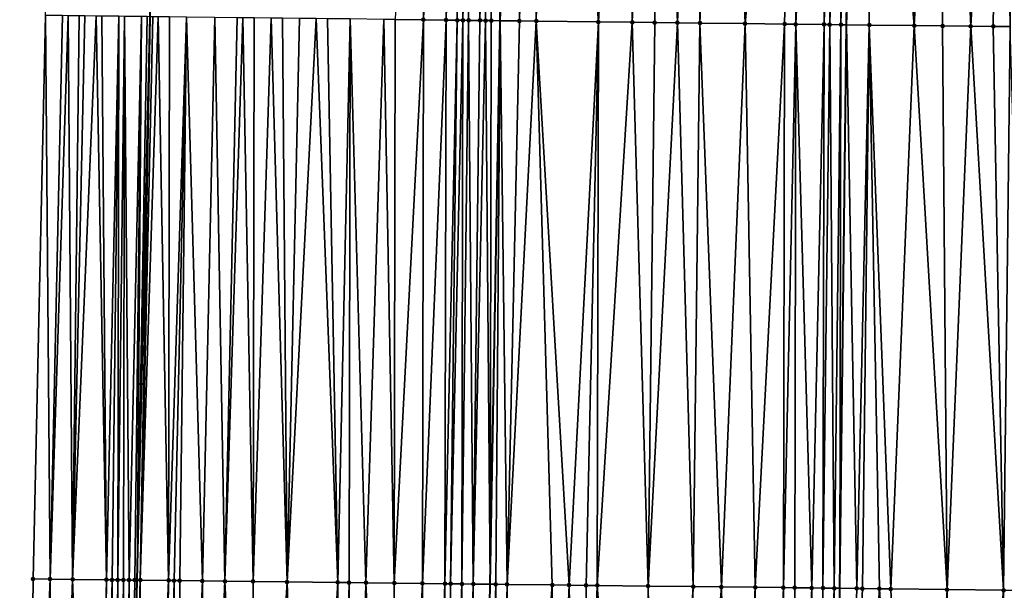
# Model space of a CAD drawing. Header units: feet. Extents: x 2004186 to 2014793, y 836912 to 864902.
# Tile 147 of 256: x 2010467 to 2010502, y 841469 to 841490. Entities that reach past the tile are written whole.
import ezdxf

# ---------------------------------------------------------------- set-up
doc = ezdxf.new("R2010")
doc.units = ezdxf.units.FT
doc.header["$LTSCALE"] = 100
doc.header["$MEASUREMENT"] = 0
for name, color, linetype, lineweight in [('EP_Travel Lane', 5, 'Continuous', 40), ('GPL_Skip Line', 2, 'Continuous', 40), ('Road Shots', 4, 'Continuous', 200), ('Road X-Section', 30, 'Continuous', 13)]:
    doc.layers.add(name, color=color, linetype=linetype, lineweight=lineweight)
doc.layers.add('I-77 SB_MM21-27-Surface-Border', color=7, linetype='Continuous')
doc.layers.add('I-77 SB_MM21-27-Surface-TIN', color=7, linetype='Continuous')

msp = doc.modelspace()

# ---------------------------------------------------------------- linework, layer by layer
at = {"layer": 'EP_Travel Lane'}
msp.add_polyline3d([(2010469.209, 841369.674, 353.6), (2010469.498, 841389.669, 353.99), (2010469.924, 841409.66, 354.367), (2010470.351, 841429.653, 354.7), (2010470.777, 841449.646, 355.075), (2010471.204, 841469.638, 355.432), (2010471.665, 841489.629, 355.868), (2010472.165, 841509.73, 356.224), (2010472.673, 841530.143, 356.585), (2010473.17, 841550.135, 356.927), (2010473.667, 841570.125, 357.306), (2010474.25, 841590.113, 357.7), (2010474.921, 841610.097, 358.085), (2010475.591, 841630.082, 358.479), (2010476.262, 841650.067, 358.859)], dxfattribs=at)
at = {"layer": 'GPL_Skip Line'}
for points in [[(2010481.958, 841369.525, 353.453), (2010482.311, 841389.519, 353.828), (2010482.664, 841409.512, 354.181), (2010483.017, 841429.505, 354.561), (2010483.37, 841449.499, 354.918), (2010483.723, 841469.492, 355.281), (2010484.076, 841489.485, 355.668), (2010484.467, 841509.532, 356.044), (2010485.007, 841529.731, 356.414), (2010485.651, 841549.717, 356.787), (2010486.295, 841569.702, 357.157), (2010486.938, 841589.688, 357.567), (2010487.582, 841609.674, 357.916), (2010488.226, 841629.659, 358.301), (2010488.87, 841649.646, 358.647)], [(2010494.925, 841369.375, 353.273), (2010495.163, 841389.369, 353.64), (2010495.401, 841409.364, 354.001), (2010495.639, 841429.358, 354.4), (2010495.876, 841449.354, 354.741), (2010496.114, 841469.348, 355.096), (2010496.352, 841489.342, 355.51), (2010496.634, 841509.337, 355.878), (2010497.132, 841529.326, 356.24), (2010497.805, 841549.311, 356.626), (2010498.478, 841569.295, 356.984), (2010499.151, 841589.279, 357.413), (2010499.825, 841609.265, 357.736), (2010500.498, 841629.249, 358.111), (2010501.171, 841649.235, 358.463)]]:
    msp.add_polyline3d(points, dxfattribs=at)
at = {"layer": 'I-77 SB_MM21-27-Surface-Border', "color": 3, "linetype": 'ByBlock', "lineweight": -2}
msp.add_polyline3d([(2010468.489, 841349.685, 353.213), (2010468.527, 841369.682, 353.607), (2010468.365, 841389.682, 354.002), (2010467.203, 841409.692, 354.382), (2010467.04, 841429.692, 354.737), (2010467.278, 841449.687, 355.117), (2010467.516, 841469.68, 355.518), (2010467.954, 841489.672, 355.926), (2010468.237, 841509.793, 356.269), (2010468.748, 841530.275, 356.615), (2010469.421, 841550.261, 356.962), (2010470.094, 841570.245, 357.329), (2010470.767, 841590.23, 357.708), (2010472.04, 841610.194, 358.11), (2010473.313, 841630.158, 358.491), (2010473.786, 841650.15, 358.872)], dxfattribs=at)
at = {"layer": 'I-77 SB_MM21-27-Surface-TIN', "color": 128, "linetype": 'ByBlock', "lineweight": -2}
for points in [[(2010481.236, 841509.584, 356.091), (2010480.353, 841489.528, 355.734), (2010481.353, 841489.517, 355.721)], [(2010482.036, 841509.571, 356.082), (2010481.236, 841509.584, 356.091), (2010481.353, 841489.517, 355.721)], [(2010482.036, 841509.571, 356.082), (2010481.353, 841489.517, 355.721), (2010482.153, 841489.507, 355.716)], [(2010482.636, 841509.561, 356.079), (2010482.036, 841509.571, 356.082), (2010482.153, 841489.507, 355.716)], [(2010482.636, 841509.561, 356.079), (2010482.153, 841489.507, 355.716), (2010482.553, 841489.503, 355.71)], [(2010482.636, 841509.561, 356.079), (2010482.553, 841489.503, 355.71), (2010482.753, 841489.5, 355.708)], [(2010483.235, 841509.552, 356.072), (2010482.636, 841509.561, 356.079), (2010482.753, 841489.5, 355.708)], [(2010483.235, 841509.552, 356.072), (2010482.753, 841489.5, 355.708), (2010482.953, 841489.498, 355.7)], [(2010483.235, 841509.552, 356.072), (2010482.953, 841489.498, 355.7), (2010483.353, 841489.494, 355.681)], [(2010483.835, 841509.542, 356.056), (2010483.235, 841509.552, 356.072), (2010483.353, 841489.494, 355.681)], [(2010483.835, 841509.542, 356.056), (2010483.353, 841489.494, 355.681), (2010483.553, 841489.491, 355.673)], [(2010483.835, 841509.542, 356.056), (2010483.553, 841489.491, 355.673), (2010483.753, 841489.489, 355.669)], [(2010484.035, 841509.539, 356.048), (2010483.835, 841509.542, 356.056), (2010483.753, 841489.489, 355.669)], [(2010484.035, 841509.539, 356.048), (2010483.753, 841489.489, 355.669), (2010484.076, 841489.485, 355.668)], [(2010484.035, 841509.539, 356.048), (2010484.076, 841489.485, 355.668), (2010484.467, 841509.532, 356.044)], [(2010484.835, 841509.526, 356.04), (2010484.467, 841509.532, 356.044), (2010484.076, 841489.485, 355.668)], [(2010484.835, 841509.526, 356.04), (2010484.076, 841489.485, 355.668), (2010484.753, 841489.477, 355.664)], [(2010485.235, 841509.52, 356.039), (2010484.835, 841509.526, 356.04), (2010484.753, 841489.477, 355.664)], [(2010485.235, 841509.52, 356.039), (2010484.753, 841489.477, 355.664), (2010485.353, 841489.47, 355.658)], [(2010485.835, 841509.51, 356.033), (2010485.235, 841509.52, 356.039), (2010485.353, 841489.47, 355.658)], [(2010485.835, 841509.51, 356.033), (2010485.353, 841489.47, 355.658), (2010487.553, 841489.445, 355.627)], [(2010488.635, 841509.465, 355.99), (2010485.835, 841509.51, 356.033), (2010487.553, 841489.445, 355.627)], [(2010488.635, 841509.465, 355.99), (2010487.553, 841489.445, 355.627), (2010488.753, 841489.431, 355.61)], [(2010489.635, 841509.449, 355.975), (2010488.635, 841509.465, 355.99), (2010488.753, 841489.431, 355.61)], [(2010489.635, 841509.449, 355.975), (2010488.753, 841489.431, 355.61), (2010489.553, 841489.421, 355.603)], [(2010489.635, 841509.449, 355.975), (2010489.553, 841489.421, 355.603), (2010490.352, 841489.412, 355.592)], [(2010491.034, 841509.427, 355.958), (2010489.635, 841509.449, 355.975), (2010490.352, 841489.412, 355.592)], [(2010491.034, 841509.427, 355.958), (2010490.352, 841489.412, 355.592), (2010491.152, 841489.403, 355.576)], [(2010492.034, 841509.41, 355.941), (2010491.034, 841509.427, 355.958), (2010491.152, 841489.403, 355.576)], [(2010492.034, 841509.41, 355.941), (2010491.152, 841489.403, 355.576), (2010492.752, 841489.384, 355.558)], [(2010494.634, 841509.369, 355.906), (2010492.034, 841509.41, 355.941), (2010492.752, 841489.384, 355.558)], [(2010494.634, 841509.369, 355.906), (2010492.752, 841489.384, 355.558), (2010494.152, 841489.368, 355.534)], [(2010494.634, 841509.369, 355.906), (2010494.152, 841489.368, 355.534), (2010494.552, 841489.363, 355.532)], [(2010495.434, 841509.356, 355.896), (2010494.634, 841509.369, 355.906), (2010494.552, 841489.363, 355.532)], [(2010495.434, 841509.356, 355.896), (2010494.552, 841489.363, 355.532), (2010495.552, 841489.352, 355.522)], [(2010496.034, 841509.346, 355.885), (2010495.434, 841509.356, 355.896), (2010495.552, 841489.352, 355.522)], [(2010496.034, 841509.346, 355.885), (2010495.552, 841489.352, 355.522), (2010495.752, 841489.349, 355.522)], [(2010496.234, 841509.343, 355.885), (2010496.034, 841509.346, 355.885), (2010495.752, 841489.349, 355.522)], [(2010496.234, 841509.343, 355.885), (2010495.752, 841489.349, 355.522), (2010496.152, 841489.345, 355.513)], [(2010496.234, 841509.343, 355.885), (2010496.152, 841489.345, 355.513), (2010496.634, 841509.337, 355.878)], [(2010496.152, 841489.345, 355.513), (2010496.352, 841489.342, 355.51), (2010496.634, 841509.337, 355.878)], [(2010497.034, 841509.33, 355.866), (2010496.634, 841509.337, 355.878), (2010496.352, 841489.342, 355.51)], [(2010497.034, 841509.33, 355.866), (2010496.352, 841489.342, 355.51), (2010497.152, 841489.333, 355.495)], [(2010499.833, 841509.285, 355.82), (2010497.034, 841509.33, 355.866), (2010498.752, 841489.315, 355.463)], [(2010497.034, 841509.33, 355.866), (2010497.152, 841489.333, 355.495), (2010498.752, 841489.315, 355.463)], [(2010499.833, 841509.285, 355.82), (2010498.752, 841489.315, 355.463), (2010499.752, 841489.303, 355.449)], [(2010499.833, 841509.285, 355.82), (2010499.752, 841489.303, 355.449), (2010500.752, 841489.291, 355.438)], [(2010501.833, 841509.253, 355.795), (2010499.833, 841509.285, 355.82), (2010500.752, 841489.291, 355.438)], [(2010501.833, 841509.253, 355.795), (2010500.752, 841489.291, 355.438), (2010501.552, 841489.282, 355.425)], [(2010501.833, 841509.253, 355.795), (2010501.552, 841489.282, 355.425), (2010502.152, 841489.275, 355.416)], [(2010502.633, 841509.24, 355.782), (2010501.833, 841509.253, 355.795), (2010502.152, 841489.275, 355.416)], [(2010467.954, 841489.672, 355.926), (2010467.516, 841469.68, 355.518), (2010468.116, 841469.673, 355.514)], [(2010468.554, 841489.665, 355.92), (2010467.954, 841489.672, 355.926), (2010468.116, 841469.673, 355.514)], [(2010468.754, 841489.663, 355.916), (2010468.554, 841489.665, 355.92), (2010468.116, 841469.673, 355.514)], [(2010468.754, 841489.663, 355.916), (2010468.116, 841469.673, 355.514), (2010468.916, 841469.664, 355.499)], [(2010469.154, 841489.658, 355.902), (2010468.754, 841489.663, 355.916), (2010468.916, 841469.664, 355.499)], [(2010469.354, 841489.656, 355.9), (2010469.154, 841489.658, 355.902), (2010468.916, 841469.664, 355.499)], [(2010469.754, 841489.651, 355.907), (2010469.354, 841489.656, 355.9), (2010468.916, 841469.664, 355.499)], [(2010469.754, 841489.651, 355.907), (2010468.916, 841469.664, 355.499), (2010470.116, 841469.65, 355.488)], [(2010469.954, 841489.649, 355.908), (2010469.754, 841489.651, 355.907), (2010470.116, 841469.65, 355.488)], [(2010470.554, 841489.642, 355.903), (2010469.954, 841489.649, 355.908), (2010470.116, 841469.65, 355.488)], [(2010470.554, 841489.642, 355.903), (2010470.116, 841469.65, 355.488), (2010470.316, 841469.648, 355.481)], [(2010470.554, 841489.642, 355.903), (2010470.316, 841469.648, 355.481), (2010470.516, 841469.646, 355.468)], [(2010470.754, 841489.639, 355.898), (2010470.554, 841489.642, 355.903), (2010470.516, 841469.646, 355.468)], [(2010470.754, 841489.639, 355.898), (2010470.516, 841469.646, 355.468), (2010470.716, 841469.643, 355.451)], [(2010470.754, 841489.639, 355.898), (2010470.716, 841469.643, 355.451), (2010470.916, 841469.641, 355.439)], [(2010471.354, 841489.633, 355.866), (2010470.754, 841489.639, 355.898), (2010470.916, 841469.641, 355.439)], [(2010471.354, 841489.633, 355.866), (2010470.916, 841469.641, 355.439), (2010471.116, 841469.639, 355.432)], [(2010471.354, 841489.633, 355.866), (2010471.116, 841469.639, 355.432), (2010471.204, 841469.638, 355.432)], [(2010471.554, 841489.63, 355.866), (2010471.354, 841489.633, 355.866), (2010471.204, 841469.638, 355.432)], [(2010471.554, 841489.63, 355.866), (2010471.204, 841469.638, 355.432), (2010471.665, 841489.629, 355.868)], [(2010471.316, 841469.637, 355.432), (2010471.665, 841489.629, 355.868), (2010471.204, 841469.638, 355.432)], [(2010471.754, 841489.628, 355.869), (2010471.665, 841489.629, 355.868), (2010471.316, 841469.637, 355.432)], [(2010471.954, 841489.626, 355.87), (2010471.754, 841489.628, 355.869), (2010471.316, 841469.637, 355.432)], [(2010471.954, 841489.626, 355.87), (2010471.316, 841469.637, 355.432), (2010472.316, 841469.625, 355.447)], [(2010472.354, 841489.621, 355.865), (2010471.954, 841489.626, 355.87), (2010472.316, 841469.625, 355.447)], [(2010472.954, 841489.614, 355.863), (2010472.354, 841489.621, 355.865), (2010472.316, 841469.625, 355.447)], [(2010472.954, 841489.614, 355.863), (2010472.316, 841469.625, 355.447), (2010472.516, 841469.622, 355.449)], [(2010472.954, 841489.614, 355.863), (2010472.516, 841469.622, 355.449), (2010472.716, 841469.62, 355.448)], [(2010472.954, 841489.614, 355.863), (2010472.716, 841469.62, 355.448), (2010473.516, 841469.611, 355.433)], [(2010473.954, 841489.602, 355.847), (2010472.954, 841489.614, 355.863), (2010473.516, 841469.611, 355.433)], [(2010473.954, 841489.602, 355.847), (2010473.516, 841469.611, 355.433), (2010474.316, 841469.601, 355.419)], [(2010474.754, 841489.593, 355.837), (2010473.954, 841489.602, 355.847), (2010474.316, 841469.601, 355.419)], [(2010474.954, 841489.591, 355.833), (2010474.754, 841489.593, 355.837), (2010474.316, 841469.601, 355.419)], [(2010474.954, 841489.591, 355.833), (2010474.316, 841469.601, 355.419), (2010475.316, 841469.59, 355.401)], [(2010475.353, 841489.586, 355.819), (2010474.954, 841489.591, 355.833), (2010475.316, 841469.59, 355.401)], [(2010475.953, 841489.579, 355.806), (2010475.353, 841489.586, 355.819), (2010475.316, 841469.59, 355.401)], [(2010475.953, 841489.579, 355.806), (2010475.316, 841469.59, 355.401), (2010476.516, 841469.576, 355.383)], [(2010476.353, 841489.575, 355.799), (2010475.953, 841489.579, 355.806), (2010476.516, 841469.576, 355.383)], [(2010476.953, 841489.568, 355.791), (2010476.353, 841489.575, 355.799), (2010476.516, 841469.576, 355.383)], [(2010477.553, 841489.561, 355.779), (2010476.953, 841489.568, 355.791), (2010476.516, 841469.576, 355.383)], [(2010477.553, 841489.561, 355.779), (2010476.516, 841469.576, 355.383), (2010478.315, 841469.555, 355.347)], [(2010477.953, 841489.556, 355.768), (2010477.553, 841489.561, 355.779), (2010478.315, 841469.555, 355.347)], [(2010478.753, 841489.547, 355.753), (2010477.953, 841489.556, 355.768), (2010478.315, 841469.555, 355.347)], [(2010478.753, 841489.547, 355.753), (2010478.315, 841469.555, 355.347), (2010478.715, 841469.55, 355.34)], [(2010478.753, 841489.547, 355.753), (2010478.715, 841469.55, 355.34), (2010479.315, 841469.543, 355.335)], [(2010479.953, 841489.533, 355.737), (2010478.753, 841489.547, 355.753), (2010479.315, 841469.543, 355.335)], [(2010479.953, 841489.533, 355.737), (2010479.315, 841469.543, 355.335), (2010480.315, 841469.532, 355.32)], [(2010480.353, 841489.528, 355.734), (2010479.953, 841489.533, 355.737), (2010480.315, 841469.532, 355.32)], [(2010481.353, 841489.517, 355.721), (2010480.353, 841489.528, 355.734), (2010480.315, 841469.532, 355.32)], [(2010481.353, 841489.517, 355.721), (2010480.315, 841469.532, 355.32), (2010481.315, 841469.52, 355.309)], [(2010482.153, 841489.507, 355.716), (2010481.353, 841489.517, 355.721), (2010481.315, 841469.52, 355.309)], [(2010482.153, 841489.507, 355.716), (2010481.315, 841469.52, 355.309), (2010482.115, 841469.511, 355.304)], [(2010482.553, 841489.503, 355.71), (2010482.153, 841489.507, 355.716), (2010482.115, 841469.511, 355.304)], [(2010482.553, 841489.503, 355.71), (2010482.115, 841469.511, 355.304), (2010482.315, 841469.508, 355.301)], [(2010482.753, 841489.5, 355.708), (2010482.553, 841489.503, 355.71), (2010482.315, 841469.508, 355.301)], [(2010482.753, 841489.5, 355.708), (2010482.315, 841469.508, 355.301), (2010482.715, 841469.504, 355.292)], [(2010482.953, 841489.498, 355.7), (2010482.753, 841489.5, 355.708), (2010482.715, 841469.504, 355.292)], [(2010482.953, 841489.498, 355.7), (2010482.715, 841469.504, 355.292), (2010483.115, 841469.499, 355.29)], [(2010483.353, 841489.494, 355.681), (2010482.953, 841489.498, 355.7), (2010483.115, 841469.499, 355.29)], [(2010483.553, 841489.491, 355.673), (2010483.353, 841489.494, 355.681), (2010483.115, 841469.499, 355.29)], [(2010483.553, 841489.491, 355.673), (2010483.115, 841469.499, 355.29), (2010483.723, 841469.492, 355.281)], [(2010483.753, 841489.489, 355.669), (2010483.553, 841489.491, 355.673), (2010483.723, 841469.492, 355.281)], [(2010483.753, 841489.489, 355.669), (2010483.723, 841469.492, 355.281), (2010484.076, 841489.485, 355.668)], [(2010483.915, 841469.49, 355.278), (2010484.076, 841489.485, 355.668), (2010483.723, 841469.492, 355.281)], [(2010484.315, 841469.485, 355.276), (2010484.076, 841489.485, 355.668), (2010483.915, 841469.49, 355.278)], [(2010484.753, 841489.477, 355.664), (2010484.076, 841489.485, 355.668), (2010484.315, 841469.485, 355.276)], [(2010485.353, 841489.47, 355.658), (2010484.753, 841489.477, 355.664), (2010484.315, 841469.485, 355.276)], [(2010485.353, 841489.47, 355.658), (2010484.315, 841469.485, 355.276), (2010485.915, 841469.467, 355.252)], [(2010487.553, 841489.445, 355.627), (2010485.353, 841489.47, 355.658), (2010486.515, 841469.46, 355.241)], [(2010485.353, 841489.47, 355.658), (2010485.915, 841469.467, 355.252), (2010486.515, 841469.46, 355.241)], [(2010487.553, 841489.445, 355.627), (2010486.515, 841469.46, 355.241), (2010487.115, 841469.453, 355.233)], [(2010487.553, 841489.445, 355.627), (2010487.115, 841469.453, 355.233), (2010487.515, 841469.448, 355.226)], [(2010488.753, 841489.431, 355.61), (2010487.553, 841489.445, 355.627), (2010487.515, 841469.448, 355.226)], [(2010488.753, 841489.431, 355.61), (2010487.515, 841469.448, 355.226), (2010489.315, 841469.427, 355.198)], [(2010489.553, 841489.421, 355.603), (2010488.753, 841489.431, 355.61), (2010489.315, 841469.427, 355.198)], [(2010490.352, 841489.412, 355.592), (2010489.553, 841489.421, 355.603), (2010489.315, 841469.427, 355.198)], [(2010490.352, 841489.412, 355.592), (2010489.315, 841469.427, 355.198), (2010490.915, 841469.409, 355.166)], [(2010491.152, 841489.403, 355.576), (2010490.352, 841489.412, 355.592), (2010490.915, 841469.409, 355.166)], [(2010491.152, 841489.403, 355.576), (2010490.915, 841469.409, 355.166), (2010491.915, 841469.397, 355.152)], [(2010492.752, 841489.384, 355.558), (2010491.152, 841489.403, 355.576), (2010491.915, 841469.397, 355.152)], [(2010492.752, 841489.384, 355.558), (2010491.915, 841469.397, 355.152), (2010493.114, 841469.383, 355.139)], [(2010494.152, 841489.368, 355.534), (2010492.752, 841489.384, 355.558), (2010493.114, 841469.383, 355.139)], [(2010494.152, 841489.368, 355.534), (2010493.114, 841469.383, 355.139), (2010494.114, 841469.371, 355.124)], [(2010494.552, 841489.363, 355.532), (2010494.152, 841489.368, 355.534), (2010494.114, 841469.371, 355.124)], [(2010494.552, 841489.363, 355.532), (2010494.114, 841469.371, 355.124), (2010494.514, 841469.367, 355.122)], [(2010494.552, 841489.363, 355.532), (2010494.514, 841469.367, 355.122), (2010495.114, 841469.36, 355.113)], [(2010495.552, 841489.352, 355.522), (2010494.552, 841489.363, 355.532), (2010495.114, 841469.36, 355.113)], [(2010495.552, 841489.352, 355.522), (2010495.114, 841469.36, 355.113), (2010495.514, 841469.355, 355.11)], [(2010495.752, 841489.349, 355.522), (2010495.552, 841489.352, 355.522), (2010495.514, 841469.355, 355.11)], [(2010495.752, 841489.349, 355.522), (2010495.514, 841469.355, 355.11), (2010495.914, 841469.351, 355.099)], [(2010496.152, 841489.345, 355.513), (2010495.752, 841489.349, 355.522), (2010495.914, 841469.351, 355.099)], [(2010496.152, 841489.345, 355.513), (2010495.914, 841469.351, 355.099), (2010496.114, 841469.348, 355.096)], [(2010496.152, 841489.345, 355.513), (2010496.114, 841469.348, 355.096), (2010496.352, 841489.342, 355.51)], [(2010496.714, 841469.341, 355.086), (2010496.352, 841489.342, 355.51), (2010496.114, 841469.348, 355.096)], [(2010497.152, 841489.333, 355.495), (2010496.352, 841489.342, 355.51), (2010496.714, 841469.341, 355.086)], [(2010497.152, 841489.333, 355.495), (2010496.714, 841469.341, 355.086), (2010496.914, 841469.339, 355.081)], [(2010497.152, 841489.333, 355.495), (2010496.914, 841469.339, 355.081), (2010497.514, 841469.332, 355.072)], [(2010498.752, 841489.315, 355.463), (2010497.152, 841489.333, 355.495), (2010497.914, 841469.327, 355.066)], [(2010497.152, 841489.333, 355.495), (2010497.514, 841469.332, 355.072), (2010497.914, 841469.327, 355.066)], [(2010498.752, 841489.315, 355.463), (2010497.914, 841469.327, 355.066), (2010499.914, 841469.304, 355.044)], [(2010499.752, 841489.303, 355.449), (2010498.752, 841489.315, 355.463), (2010499.914, 841469.304, 355.044)], [(2010500.752, 841489.291, 355.438), (2010499.752, 841489.303, 355.449), (2010499.914, 841469.304, 355.044)], [(2010500.752, 841489.291, 355.438), (2010499.914, 841469.304, 355.044), (2010501.914, 841469.281, 355.02)], [(2010501.552, 841489.282, 355.425), (2010500.752, 841489.291, 355.438), (2010501.914, 841469.281, 355.02)], [(2010502.152, 841489.275, 355.416), (2010501.552, 841489.282, 355.425), (2010501.914, 841469.281, 355.02)], [(2010502.152, 841489.275, 355.416), (2010501.914, 841469.281, 355.02), (2010502.714, 841469.271, 355.005)], [(2010468.116, 841469.673, 355.514), (2010467.516, 841469.68, 355.518), (2010467.278, 841449.687, 355.117)], [(2010468.116, 841469.673, 355.514), (2010467.278, 841449.687, 355.117), (2010468.278, 841449.675, 355.11)], [(2010468.916, 841469.664, 355.499), (2010468.116, 841469.673, 355.514), (2010468.278, 841449.675, 355.11)], [(2010468.916, 841469.664, 355.499), (2010468.278, 841449.675, 355.11), (2010469.678, 841449.659, 355.105)], [(2010470.116, 841469.65, 355.488), (2010468.916, 841469.664, 355.499), (2010469.678, 841449.659, 355.105)], [(2010470.116, 841469.65, 355.488), (2010469.678, 841449.659, 355.105), (2010469.878, 841449.657, 355.102)], [(2010470.316, 841469.648, 355.481), (2010470.116, 841469.65, 355.488), (2010469.878, 841449.657, 355.102)], [(2010470.316, 841469.648, 355.481), (2010469.878, 841449.657, 355.102), (2010470.278, 841449.652, 355.084)], [(2010470.516, 841469.646, 355.468), (2010470.316, 841469.648, 355.481), (2010470.278, 841449.652, 355.084)], [(2010470.516, 841469.646, 355.468), (2010470.278, 841449.652, 355.084), (2010470.478, 841449.65, 355.078)], [(2010470.716, 841469.643, 355.451), (2010470.516, 841469.646, 355.468), (2010470.478, 841449.65, 355.078)], [(2010470.716, 841469.643, 355.451), (2010470.478, 841449.65, 355.078), (2010470.678, 841449.647, 355.075)], [(2010470.916, 841469.641, 355.439), (2010470.716, 841469.643, 355.451), (2010470.678, 841449.647, 355.075)], [(2010470.916, 841469.641, 355.439), (2010470.678, 841449.647, 355.075), (2010470.777, 841449.646, 355.075)], [(2010471.116, 841469.639, 355.432), (2010470.916, 841469.641, 355.439), (2010470.777, 841449.646, 355.075)], [(2010471.116, 841469.639, 355.432), (2010470.777, 841449.646, 355.075), (2010471.204, 841469.638, 355.432)], [(2010471.316, 841469.637, 355.432), (2010471.204, 841469.638, 355.432), (2010470.777, 841449.646, 355.075)], [(2010471.316, 841469.637, 355.432), (2010470.777, 841449.646, 355.075), (2010471.478, 841449.638, 355.074)], [(2010472.316, 841469.625, 355.447), (2010471.316, 841469.637, 355.432), (2010471.478, 841449.638, 355.074)], [(2010472.316, 841469.625, 355.447), (2010471.478, 841449.638, 355.074), (2010472.078, 841449.631, 355.073)], [(2010472.516, 841469.622, 355.449), (2010472.316, 841469.625, 355.447), (2010472.078, 841449.631, 355.073)], [(2010472.516, 841469.622, 355.449), (2010472.078, 841449.631, 355.073), (2010472.678, 841449.624, 355.071)], [(2010472.716, 841469.62, 355.448), (2010472.516, 841469.622, 355.449), (2010472.678, 841449.624, 355.071)], [(2010473.516, 841469.611, 355.433), (2010472.716, 841469.62, 355.448), (2010472.678, 841449.624, 355.071)], [(2010473.516, 841469.611, 355.433), (2010472.678, 841449.624, 355.071), (2010473.478, 841449.614, 355.06)], [(2010474.316, 841469.601, 355.419), (2010473.516, 841469.611, 355.433), (2010473.478, 841449.614, 355.06)], [(2010474.316, 841469.601, 355.419), (2010473.478, 841449.614, 355.06), (2010475.278, 841449.594, 355.029)], [(2010475.316, 841469.59, 355.401), (2010474.316, 841469.601, 355.419), (2010475.278, 841449.594, 355.029)], [(2010476.516, 841469.576, 355.383), (2010475.316, 841469.59, 355.401), (2010475.278, 841449.594, 355.029)], [(2010476.516, 841469.576, 355.383), (2010475.278, 841449.594, 355.029), (2010476.278, 841449.582, 355.012)], [(2010476.516, 841469.576, 355.383), (2010476.278, 841449.582, 355.012), (2010477.078, 841449.573, 354.996)], [(2010478.315, 841469.555, 355.347), (2010476.516, 841469.576, 355.383), (2010477.078, 841449.573, 354.996)], [(2010478.315, 841469.555, 355.347), (2010477.078, 841449.573, 354.996), (2010477.878, 841449.563, 354.981)], [(2010478.315, 841469.555, 355.347), (2010477.878, 841449.563, 354.981), (2010478.278, 841449.559, 354.974)], [(2010478.715, 841469.55, 355.34), (2010478.315, 841469.555, 355.347), (2010478.278, 841449.559, 354.974)], [(2010478.715, 841469.55, 355.34), (2010478.278, 841449.559, 354.974), (2010478.878, 841449.552, 354.97)], [(2010479.315, 841469.543, 355.335), (2010478.715, 841469.55, 355.34), (2010478.878, 841449.552, 354.97)], [(2010479.315, 841469.543, 355.335), (2010478.878, 841449.552, 354.97), (2010480.277, 841449.535, 354.951)], [(2010480.315, 841469.532, 355.32), (2010479.315, 841469.543, 355.335), (2010480.277, 841449.535, 354.951)], [(2010481.315, 841469.52, 355.309), (2010480.315, 841469.532, 355.32), (2010480.277, 841449.535, 354.951)], [(2010481.315, 841469.52, 355.309), (2010480.277, 841449.535, 354.951), (2010481.477, 841449.521, 354.939)], [(2010482.115, 841469.511, 355.304), (2010481.315, 841469.52, 355.309), (2010481.477, 841449.521, 354.939)], [(2010482.115, 841469.511, 355.304), (2010481.477, 841449.521, 354.939), (2010482.077, 841449.514, 354.934)], [(2010482.315, 841469.508, 355.301), (2010482.115, 841469.511, 355.304), (2010482.077, 841449.514, 354.934)], [(2010482.715, 841469.504, 355.292), (2010482.315, 841469.508, 355.301), (2010482.077, 841449.514, 354.934)], [(2010482.715, 841469.504, 355.292), (2010482.077, 841449.514, 354.934), (2010482.677, 841449.507, 354.925)], [(2010483.115, 841469.499, 355.29), (2010482.715, 841469.504, 355.292), (2010482.677, 841449.507, 354.925)], [(2010483.115, 841469.499, 355.29), (2010482.677, 841449.507, 354.925), (2010483.277, 841449.5, 354.919)], [(2010483.115, 841469.499, 355.29), (2010483.277, 841449.5, 354.919), (2010483.723, 841469.492, 355.281)], [(2010483.277, 841449.5, 354.919), (2010483.37, 841449.499, 354.918), (2010483.723, 841469.492, 355.281)], [(2010483.915, 841469.49, 355.278), (2010483.723, 841469.492, 355.281), (2010483.37, 841449.499, 354.918)], [(2010483.915, 841469.49, 355.278), (2010483.37, 841449.499, 354.918), (2010483.877, 841449.493, 354.913)], [(2010484.315, 841469.485, 355.276), (2010483.915, 841469.49, 355.278), (2010483.877, 841449.493, 354.913)], [(2010484.315, 841469.485, 355.276), (2010483.877, 841449.493, 354.913), (2010484.477, 841449.486, 354.908)], [(2010485.915, 841469.467, 355.252), (2010484.315, 841469.485, 355.276), (2010484.477, 841449.486, 354.908)], [(2010485.915, 841469.467, 355.252), (2010484.477, 841449.486, 354.908), (2010485.677, 841449.472, 354.889)], [(2010486.515, 841469.46, 355.241), (2010485.915, 841469.467, 355.252), (2010485.677, 841449.472, 354.889)], [(2010486.515, 841469.46, 355.241), (2010485.677, 841449.472, 354.889), (2010486.877, 841449.458, 354.868)], [(2010487.115, 841469.453, 355.233), (2010486.515, 841469.46, 355.241), (2010486.877, 841449.458, 354.868)], [(2010487.515, 841469.448, 355.226), (2010487.115, 841469.453, 355.233), (2010486.877, 841449.458, 354.868)], [(2010487.515, 841469.448, 355.226), (2010486.877, 841449.458, 354.868), (2010489.077, 841449.433, 354.843)], [(2010489.315, 841469.427, 355.198), (2010487.515, 841469.448, 355.226), (2010489.077, 841449.433, 354.843)], [(2010489.315, 841469.427, 355.198), (2010489.077, 841449.433, 354.843), (2010489.677, 841449.426, 354.83)], [(2010490.915, 841469.409, 355.166), (2010489.315, 841469.427, 355.198), (2010489.677, 841449.426, 354.83)], [(2010490.915, 841469.409, 355.166), (2010489.677, 841449.426, 354.83), (2010490.277, 841449.419, 354.818)], [(2010491.915, 841469.397, 355.152), (2010490.915, 841469.409, 355.166), (2010490.277, 841449.419, 354.818)], [(2010491.915, 841469.397, 355.152), (2010490.277, 841449.419, 354.818), (2010492.277, 841449.396, 354.79)], [(2010493.114, 841469.383, 355.139), (2010491.915, 841469.397, 355.152), (2010492.277, 841449.396, 354.79)], [(2010493.114, 841469.383, 355.139), (2010492.277, 841449.396, 354.79), (2010492.677, 841449.391, 354.782)], [(2010493.114, 841469.383, 355.139), (2010492.677, 841449.391, 354.782), (2010493.277, 841449.384, 354.777)], [(2010494.114, 841469.371, 355.124), (2010493.114, 841469.383, 355.139), (2010493.277, 841449.384, 354.777)], [(2010494.114, 841469.371, 355.124), (2010493.277, 841449.384, 354.777), (2010494.276, 841449.372, 354.771)], [(2010494.514, 841469.367, 355.122), (2010494.114, 841469.371, 355.124), (2010494.276, 841449.372, 354.771)], [(2010495.114, 841469.36, 355.113), (2010494.514, 841469.367, 355.122), (2010494.276, 841449.372, 354.771)], [(2010495.114, 841469.36, 355.113), (2010494.276, 841449.372, 354.771), (2010495.276, 841449.361, 354.752)], [(2010495.514, 841469.355, 355.11), (2010495.114, 841469.36, 355.113), (2010495.276, 841449.361, 354.752)], [(2010495.914, 841469.351, 355.099), (2010495.514, 841469.355, 355.11), (2010495.276, 841449.361, 354.752)], [(2010495.914, 841469.351, 355.099), (2010495.276, 841449.361, 354.752), (2010495.876, 841449.354, 354.741)], [(2010495.914, 841469.351, 355.099), (2010495.876, 841449.354, 354.741), (2010496.114, 841469.348, 355.096)], [(2010496.076, 841449.351, 354.737), (2010496.114, 841469.348, 355.096), (2010495.876, 841449.354, 354.741)], [(2010496.714, 841469.341, 355.086), (2010496.114, 841469.348, 355.096), (2010496.076, 841449.351, 354.737)], [(2010496.914, 841469.339, 355.081), (2010496.714, 841469.341, 355.086), (2010496.076, 841449.351, 354.737)], [(2010497.514, 841469.332, 355.072), (2010496.914, 841469.339, 355.081), (2010496.076, 841449.351, 354.737)], [(2010497.514, 841469.332, 355.072), (2010496.076, 841449.351, 354.737), (2010498.676, 841449.321, 354.693)], [(2010497.914, 841469.327, 355.066), (2010497.514, 841469.332, 355.072), (2010498.676, 841449.321, 354.693)], [(2010499.914, 841469.304, 355.044), (2010497.914, 841469.327, 355.066), (2010498.676, 841449.321, 354.693)], [(2010499.914, 841469.304, 355.044), (2010498.676, 841449.321, 354.693), (2010500.076, 841449.305, 354.679)], [(2010501.914, 841469.281, 355.02), (2010499.914, 841469.304, 355.044), (2010500.076, 841449.305, 354.679)], [(2010501.914, 841469.281, 355.02), (2010500.076, 841449.305, 354.679), (2010501.876, 841449.284, 354.65)], [(2010502.714, 841469.271, 355.005), (2010501.914, 841469.281, 355.02), (2010501.876, 841449.284, 354.65)]]:
    msp.add_3dface(points, dxfattribs=at)
at = {"layer": 'Road Shots', "lineweight": 100}
for p in [(2010481.353, 841489.517, 355.721), (2010482.153, 841489.507, 355.716), (2010482.553, 841489.503, 355.71), (2010482.753, 841489.5, 355.708), (2010482.953, 841489.498, 355.7), (2010483.353, 841489.494, 355.681), (2010483.553, 841489.491, 355.673), (2010483.753, 841489.489, 355.669), (2010484.753, 841489.477, 355.664), (2010485.353, 841489.47, 355.658), (2010487.553, 841489.445, 355.627), (2010488.753, 841489.431, 355.61), (2010489.553, 841489.421, 355.603), (2010490.352, 841489.412, 355.592), (2010491.152, 841489.403, 355.576), (2010492.752, 841489.384, 355.558), (2010494.152, 841489.368, 355.534), (2010494.552, 841489.363, 355.532), (2010495.552, 841489.352, 355.522), (2010495.752, 841489.349, 355.522), (2010496.152, 841489.345, 355.513), (2010497.152, 841489.333, 355.495), (2010498.752, 841489.315, 355.463), (2010499.752, 841489.303, 355.449), (2010500.752, 841489.291, 355.438), (2010501.552, 841489.282, 355.425), (2010467.516, 841469.68, 355.518), (2010468.116, 841469.673, 355.514), (2010468.916, 841469.664, 355.499), (2010470.116, 841469.65, 355.488), (2010470.316, 841469.648, 355.481), (2010470.516, 841469.646, 355.468), (2010470.716, 841469.643, 355.451), (2010470.916, 841469.641, 355.439), (2010471.116, 841469.639, 355.432), (2010471.316, 841469.637, 355.432), (2010472.316, 841469.625, 355.447), (2010472.516, 841469.622, 355.449), (2010472.716, 841469.62, 355.448), (2010473.516, 841469.611, 355.433), (2010474.316, 841469.601, 355.419), (2010475.316, 841469.59, 355.401), (2010476.516, 841469.576, 355.383), (2010478.315, 841469.555, 355.347), (2010478.715, 841469.55, 355.34), (2010479.315, 841469.543, 355.335), (2010480.315, 841469.532, 355.32), (2010481.315, 841469.52, 355.309), (2010482.115, 841469.511, 355.304), (2010482.315, 841469.508, 355.301), (2010482.715, 841469.504, 355.292), (2010483.115, 841469.499, 355.29), (2010483.915, 841469.49, 355.278), (2010484.315, 841469.485, 355.276), (2010485.915, 841469.467, 355.252), (2010486.515, 841469.46, 355.241), (2010487.115, 841469.453, 355.233), (2010487.515, 841469.448, 355.226), (2010489.315, 841469.427, 355.198), (2010490.915, 841469.409, 355.166), (2010491.915, 841469.397, 355.152), (2010493.114, 841469.383, 355.139), (2010494.114, 841469.371, 355.124), (2010494.514, 841469.367, 355.122), (2010495.114, 841469.36, 355.113), (2010495.514, 841469.355, 355.11), (2010495.914, 841469.351, 355.099), (2010496.714, 841469.341, 355.086), (2010496.914, 841469.339, 355.081), (2010497.514, 841469.332, 355.072), (2010497.914, 841469.327, 355.066), (2010499.914, 841469.304, 355.044), (2010501.914, 841469.281, 355.02)]:
    msp.add_point(p, dxfattribs=at)
at = {"layer": 'Road X-Section', "extrusion": (0.011892, 0.999738, 0.019567), "elevation": 865185.382, "flags": 128}
msp.add_lwpolyline([(-2000316.443, -16576.296), (-2000317.043, -16576.302), (-2000317.243, -16576.306), (-2000317.643, -16576.321), (-2000317.843, -16576.322), (-2000318.243, -16576.315), (-2000318.443, -16576.314), (-2000319.043, -16576.319), (-2000319.243, -16576.324), (-2000319.843, -16576.356), (-2000320.043, -16576.357), (-2000320.243, -16576.353), (-2000320.443, -16576.352), (-2000320.843, -16576.357), (-2000321.443, -16576.359), (-2000322.443, -16576.375), (-2000323.243, -16576.385), (-2000323.443, -16576.389), (-2000323.843, -16576.403), (-2000324.443, -16576.416), (-2000324.843, -16576.423), (-2000325.443, -16576.431), (-2000326.043, -16576.443), (-2000326.443, -16576.454), (-2000327.243, -16576.47), (-2000328.443, -16576.485), (-2000328.843, -16576.488), (-2000329.843, -16576.501), (-2000330.643, -16576.506), (-2000331.043, -16576.512), (-2000331.243, -16576.514), (-2000331.443, -16576.522), (-2000331.843, -16576.541), (-2000332.043, -16576.549), (-2000332.243, -16576.553), (-2000333.243, -16576.558), (-2000333.843, -16576.564), (-2000336.043, -16576.595), (-2000337.243, -16576.612), (-2000338.043, -16576.619), (-2000338.843, -16576.631), (-2000339.643, -16576.646), (-2000341.243, -16576.664), (-2000342.643, -16576.688), (-2000343.043, -16576.691), (-2000344.043, -16576.7), (-2000344.243, -16576.7), (-2000344.643, -16576.709), (-2000345.643, -16576.727), (-2000347.243, -16576.76), (-2000348.243, -16576.773), (-2000349.243, -16576.785), (-2000350.043, -16576.797), (-2000350.643, -16576.806), (-2000351.843, -16576.829), (-2000352.643, -16576.847), (-2000354.643, -16576.88), (-2000355.043, -16576.886), (-2000355.643, -16576.902), (-2000356.043, -16576.918), (-2000356.243, -16576.919), (-2000356.443, -16576.915), (-2000356.643, -16576.919), (-2000357.043, -16576.931), (-2000357.443, -16576.951), (-2000358.243, -16576.982), (-2000358.443, -16576.992), (-2000358.843, -16577.003), (-2000359.643, -16577.038), (-2000360.043, -16577.056), (-2000361.843, -16577.13), (-2000362.443, -16577.158), (-2000363.243, -16577.189)], dxfattribs=at)
at = {"layer": 'Road X-Section', "extrusion": (0.011893, 0.999743, 0.019302), "elevation": 865169.757, "flags": 128}
msp.add_lwpolyline([(-2000316.239, -16346.808), (-2000316.839, -16346.813), (-2000317.639, -16346.828), (-2000318.839, -16346.838), (-2000319.039, -16346.845), (-2000319.239, -16346.858), (-2000319.439, -16346.875), (-2000319.639, -16346.888), (-2000319.839, -16346.895), (-2000320.039, -16346.895), (-2000321.039, -16346.879), (-2000321.239, -16346.877), (-2000321.439, -16346.879), (-2000322.239, -16346.893), (-2000323.039, -16346.907), (-2000324.039, -16346.925), (-2000325.239, -16346.944), (-2000327.039, -16346.98), (-2000327.439, -16346.986), (-2000328.039, -16346.992), (-2000329.039, -16347.007), (-2000330.039, -16347.018), (-2000330.839, -16347.022), (-2000331.039, -16347.025), (-2000331.439, -16347.034), (-2000331.839, -16347.036), (-2000332.639, -16347.049), (-2000333.039, -16347.051), (-2000334.639, -16347.074), (-2000335.239, -16347.085), (-2000335.839, -16347.094), (-2000336.239, -16347.1), (-2000338.039, -16347.128), (-2000339.639, -16347.16), (-2000340.639, -16347.174), (-2000341.839, -16347.188), (-2000342.839, -16347.202), (-2000343.239, -16347.205), (-2000343.839, -16347.214), (-2000344.239, -16347.217), (-2000344.639, -16347.228), (-2000345.439, -16347.241), (-2000345.639, -16347.245), (-2000346.239, -16347.254), (-2000346.639, -16347.26), (-2000348.639, -16347.282), (-2000350.639, -16347.307), (-2000351.439, -16347.322), (-2000352.439, -16347.345), (-2000354.439, -16347.373), (-2000354.839, -16347.382), (-2000355.439, -16347.402), (-2000355.639, -16347.41), (-2000355.839, -16347.416), (-2000356.039, -16347.412), (-2000356.239, -16347.405), (-2000356.439, -16347.408), (-2000357.239, -16347.43), (-2000358.039, -16347.459), (-2000358.239, -16347.468), (-2000358.639, -16347.488), (-2000359.639, -16347.533), (-2000360.239, -16347.56), (-2000361.839, -16347.627), (-2000362.839, -16347.669)], dxfattribs=at)

doc.saveas('drawing.dxf')
